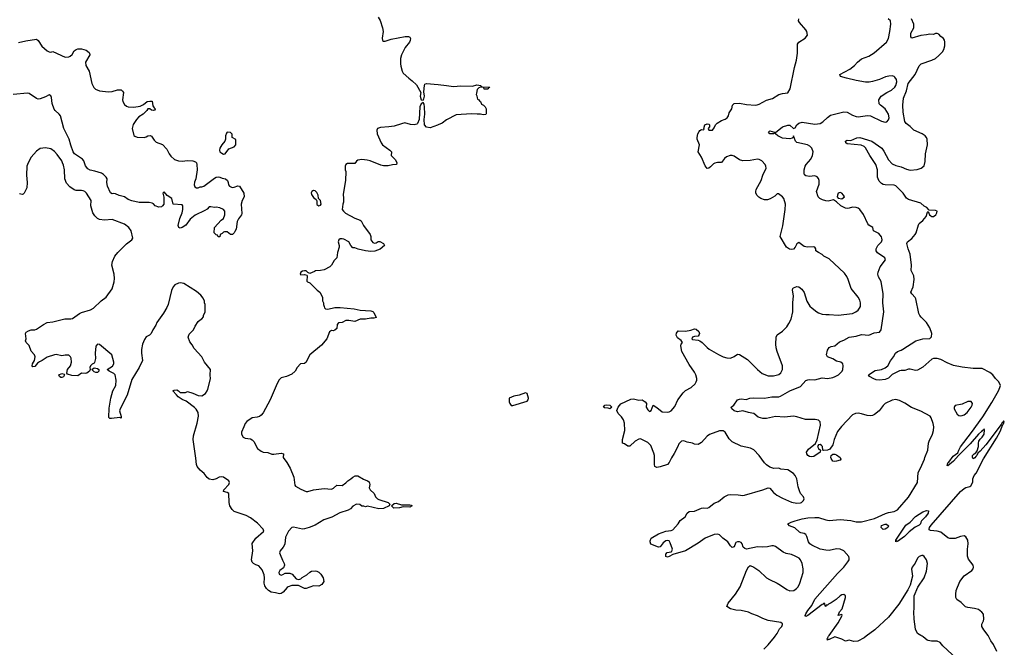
# Model space of a CAD drawing. Header units: inches. Extents: x 2220522 to 2384314, y 721474 to 893490.
# Tile 95 of 256: x 2305343 to 2316297, y 779877 to 786861. Entities that reach past the tile are written whole.
import ezdxf

# ---------------------------------------------------------------- set-up
doc = ezdxf.new("R2010")
doc.units = ezdxf.units.IN
doc.header["$MEASUREMENT"] = 0
for name, color, linetype in [('C3708', 7, 'Continuous'), ('C3717', 7, 'Continuous'), ('C3718', 7, 'Continuous')]:
    doc.layers.add(name, color=color, linetype=linetype)

msp = doc.modelspace()

# ---------------------------------------------------------------- linework, layer by layer
at = {"layer": 'C3708', "color": 5}
for points, elevation in [([(2309332, 786890), (2309352, 786852), (2309378, 786770), (2309385, 786730), (2309374, 786654), (2309381, 786630), (2309390, 786623), (2309410, 786621), (2309477, 786643), (2309633, 786673), (2309670, 786673), (2309685, 786665), (2309690, 786650), (2309688, 786630), (2309679, 786610), (2309630, 786550), (2309589, 786470), (2309579, 786430), (2309579, 786370), (2309583, 786343), (2309597, 786290), (2309610, 786267), (2309671, 786210), (2309710, 786182), (2309756, 786136), (2309805, 786050), (2309797, 786010), (2309810, 785968), (2309830, 785966), (2309838, 785982), (2309845, 786010), (2309838, 786058), (2309845, 786130), (2309850, 786144), (2309869, 786151), (2310000, 786139)], 180), ([(2305330, 786607), (2305410, 786626), (2305530, 786643), (2305550, 786631), (2305590, 786568), (2305650, 786513), (2305670, 786502), (2305690, 786499), (2305710, 786507), (2305850, 786445), (2305890, 786447), (2305905, 786455), (2305925, 786475), (2305950, 786514), (2305970, 786530), (2305990, 786538), (2306030, 786538), (2306082, 786522), (2306117, 786497), (2306121, 786490), (2306123, 786470), (2306074, 786390), (2306078, 786350), (2306115, 786290), (2306144, 786150), (2306168, 786108), (2306188, 786088), (2306230, 786069), (2306330, 786058), (2306370, 786063), (2306430, 786082), (2306470, 786080), (2306487, 786067), (2306496, 786050), (2306488, 785970), (2306490, 785950), (2306510, 785916), (2306530, 785900), (2306550, 785892), (2306614, 785886), (2306683, 785897), (2306722, 785918), (2306762, 785950), (2306790, 785956), (2306815, 785955), (2306824, 785904), (2306839, 785879), (2306851, 785869), (2306850, 785866), (2306844, 785856), (2306830, 785849), (2306810, 785854), (2306790, 785869), (2306770, 785868), (2306758, 785850), (2306715, 785810), (2306670, 785781), (2306641, 785750), (2306607, 785693), (2306595, 785650), (2306613, 785573), (2306624, 785564), (2306650, 785555), (2306729, 785551), (2306750, 785556), (2306770, 785570), (2306794, 785574), (2306810, 785565), (2306840, 785520), (2306860, 785500), (2306930, 785473), (2306980, 785420), (2307004, 785370), (2307023, 785343), (2307065, 785305), (2307110, 785289), (2307150, 785287), (2307210, 785293), (2307270, 785289), (2307298, 785278), (2307309, 785269), (2307315, 785250), (2307319, 785190), (2307302, 785090), (2307287, 785053), (2307284, 785024), (2307290, 785001), (2307310, 784991), (2307330, 784991), (2307350, 785001), (2307370, 785001), (2307392, 785008), (2307510, 785099), (2307530, 785110), (2307550, 785112), (2307570, 785110), (2307596, 785096), (2307631, 785090), (2307653, 785070), (2307663, 785050), (2307665, 785025), (2307678, 785010), (2307699, 784999), (2307710, 784994), (2307730, 784996), (2307770, 785012), (2307790, 785010), (2307835, 784930), (2307841, 784890), (2307819, 784850), (2307807, 784810), (2307816, 784704), (2307812, 784690), (2307776, 784644), (2307764, 784616), (2307751, 784530), (2307735, 784505), (2307730, 784489), (2307710, 784469), (2307690, 784469), (2307650, 784502), (2307620, 784500), (2307610, 784498), (2307597, 784483), (2307574, 784470), (2307570, 784446), (2307550, 784446), (2307542, 784462), (2307530, 784466), (2307506, 784490), (2307509, 784550), (2307584, 784630), (2307609, 784650), (2307625, 784690), (2307624, 784730), (2307609, 784749), (2307570, 784769), (2307530, 784776), (2307510, 784773), (2307470, 784779), (2307450, 784777), (2307430, 784754), (2307404, 784736), (2307295, 784685), (2307240, 784640), (2307190, 784576), (2307151, 784550), (2307130, 784543), (2307114, 784550), (2307106, 784570), (2307126, 784650), (2307150, 784710), (2307158, 784750), (2307159, 784790), (2307150, 784799), (2307049, 784809), (2307034, 784870), (2306984, 784904), (2306950, 784946), (2306934, 784930), (2306946, 784886), (2306945, 784810), (2306931, 784789), (2306920, 784780), (2306890, 784774), (2306850, 784789), (2306832, 784812), (2306818, 784818), (2306785, 784825), (2306672, 784828), (2306590, 784845), (2306550, 784860), (2306510, 784890), (2306450, 784905), (2306410, 784922), (2306390, 784927), (2306370, 784925), (2306354, 784934), (2306321, 785010), (2306314, 785050), (2306315, 785090), (2306305, 785110), (2306277, 785137), (2306252, 785152), (2306177, 785177), (2306126, 785186), (2306102, 785202), (2306074, 785234), (2306056, 785290), (2306041, 785310), (2305952, 785370), (2305937, 785390), (2305910, 785466), (2305893, 785530), (2305834, 785650), (2305795, 785790), (2305782, 785810), (2305738, 785850), (2305726, 785866), (2305703, 785930), (2305697, 785997), (2305690, 786013), (2305670, 786025), (2305630, 786001), (2305570, 785980), (2305550, 785977), (2305530, 785985), (2305450, 786040), (2305430, 786043), (2305270, 786028)], 160), ([(2310000, 785691), (2309990, 785687), (2309910, 785659), (2309870, 785664), (2309848, 785690), (2309843, 785750), (2309849, 785810), (2309847, 785890), (2309842, 785922), (2309830, 785939), (2309810, 785925), (2309794, 785890), (2309788, 785752), (2309770, 785705), (2309761, 785699), (2309730, 785690), (2309690, 785695), (2309628, 785712), (2309590, 785704), (2309510, 785675), (2309450, 785667), (2309357, 785663), (2309322, 785650), (2309318, 785630), (2309321, 785590), (2309366, 785490), (2309381, 785470), (2309461, 785410), (2309478, 785390), (2309475, 785350), (2309523, 785303), (2309539, 785270), (2309534, 785250), (2309490, 785247), (2309444, 785236), (2309390, 785235), (2309362, 785242), (2309242, 785290), (2309210, 785299), (2309150, 785305), (2309103, 785297), (2309090, 785288), (2309070, 785262), (2308990, 785262), (2308972, 785250), (2308965, 785230), (2308965, 785190), (2308971, 785170), (2308967, 785070), (2308940, 784920), (2308946, 784870), (2308945, 784830), (2308938, 784810), (2308931, 784750), (2308945, 784730), (2308968, 784708), (2309070, 784653), (2309130, 784631), (2309142, 784622), (2309167, 784570), (2309241, 784470), (2309251, 784450), (2309250, 784410), (2309270, 784382), (2309290, 784373), (2309310, 784378), (2309330, 784391), (2309350, 784393), (2309390, 784371), (2309401, 784350), (2309353, 784307), (2309295, 784285), (2309250, 784281), (2309190, 784289), (2309107, 784307), (2309070, 784324), (2309050, 784324), (2309027, 784347), (2309004, 784390), (2308950, 784419), (2308930, 784424), (2308910, 784422), (2308892, 784410), (2308885, 784390), (2308898, 784350), (2308898, 784330), (2308878, 784270), (2308872, 784210), (2308840, 784180), (2308812, 784128), (2308794, 784110), (2308730, 784078), (2308691, 784069), (2308632, 784068), (2308621, 784059), (2308570, 784038), (2308550, 784046), (2308530, 784068), (2308510, 784068), (2308490, 784062), (2308472, 784050), (2308462, 784030), (2308470, 784022), (2308510, 784025), (2308538, 784018), (2308542, 784010), (2308538, 783950), (2308543, 783943), (2308570, 783932), (2308652, 783850), (2308682, 783830), (2308712, 783772), (2308713, 783733), (2308722, 783710), (2308722, 783690), (2308732, 783670), (2308733, 783653), (2308744, 783644), (2308770, 783641), (2308850, 783659), (2308910, 783659), (2309063, 783643), (2309130, 783627), (2309250, 783622), (2309270, 783613), (2309282, 783602), (2309310, 783546), (2309282, 783538), (2309250, 783541), (2309190, 783530), (2309130, 783528), (2309070, 783501), (2309005, 783515), (2308970, 783515), (2308930, 783491), (2308890, 783487), (2308875, 783470), (2308870, 783426), (2308850, 783405), (2308830, 783397), (2308810, 783402), (2308791, 783389), (2308761, 783310), (2308701, 783239), (2308571, 783130), (2308555, 783105), (2308530, 783049), (2308510, 783034), (2308468, 783032), (2308431, 782989), (2308406, 782950), (2308370, 782917), (2308310, 782889), (2308250, 782875), (2308230, 782855), (2308206, 782814), (2308128, 782630), (2308050, 782485), (2308030, 782461), (2308010, 782446), (2307983, 782437), (2307930, 782430), (2307870, 782390), (2307850, 782369), (2307838, 782330), (2307809, 782270), (2307811, 782250), (2307830, 782216), (2307850, 782203), (2307910, 782197), (2307930, 782186), (2307946, 782166), (2307987, 782090), (2308030, 782058), (2308050, 782049), (2308104, 782044), (2308148, 782028), (2308170, 782025), (2308250, 782038), (2308276, 782030), (2308275, 781990), (2308315, 781935), (2308351, 781871), (2308393, 781770), (2308403, 781683), (2308413, 781670), (2308470, 781636), (2308530, 781611), (2308550, 781611), (2308612, 781628), (2308730, 781643), (2308810, 781635), (2308833, 781647), (2308870, 781681), (2308930, 781678), (2308970, 781706), (2308992, 781728), (2309028, 781750), (2309050, 781772), (2309076, 781784), (2309104, 781784), (2309167, 781747), (2309211, 781731), (2309230, 781718), (2309237, 781690), (2309231, 781650), (2309241, 781630), (2309285, 781590), (2309302, 781550), (2309322, 781530), (2309340, 781520), (2309443, 781490), (2309459, 781470), (2309454, 781450), (2309390, 781420), (2309337, 781417), (2309212, 781448), (2309190, 781442), (2309170, 781449), (2309150, 781449), (2309128, 781468), (2309090, 781469), (2309050, 781449), (2309022, 781418), (2308998, 781402), (2308905, 781375), (2308814, 781326), (2308725, 781295), (2308630, 781238), (2308563, 781210), (2308510, 781194), (2308490, 781193), (2308390, 781213), (2308370, 781210), (2308332, 781170), (2308299, 781101), (2308294, 781026), (2308273, 780990), (2308239, 780950), (2308235, 780930), (2308239, 780910), (2308266, 780846), (2308287, 780810), (2308290, 780790), (2308278, 780762), (2308238, 780730), (2308230, 780718), (2308227, 780710), (2308231, 780691), (2308250, 780681), (2308270, 780686), (2308297, 780703), (2308350, 780702), (2308376, 780690), (2308420, 780640), (2308450, 780631), (2308470, 780638), (2308485, 780655), (2308538, 780682), (2308570, 780714), (2308590, 780724), (2308630, 780729), (2308650, 780725), (2308670, 780714), (2308692, 780690), (2308718, 780650), (2308725, 780610), (2308704, 780576), (2308670, 780557), (2308610, 780562), (2308530, 780532), (2308510, 780532), (2308445, 780565), (2308370, 780565), (2308330, 780550), (2308318, 780542), (2308274, 780490), (2308250, 780475), (2308232, 780472), (2308190, 780485), (2308139, 780490), (2308110, 780510), (2308088, 780530), (2308070, 780562), (2308064, 780590), (2308067, 780650), (2308063, 780683), (2308039, 780739), (2308023, 780763), (2308002, 780782), (2307970, 780794), (2307945, 780810), (2307930, 780825), (2307923, 780850), (2307936, 780950), (2307928, 781032), (2307970, 781092), (2308056, 781164), (2308059, 781170), (2308052, 781190), (2307990, 781258), (2307910, 781318), (2307863, 781343), (2307730, 781390), (2307705, 781410), (2307682, 781450), (2307672, 781490), (2307669, 781589), (2307650, 781601), (2307609, 781610), (2307615, 781630), (2307668, 781690), (2307677, 781710), (2307671, 781731), (2307610, 781769), (2307590, 781775), (2307562, 781770), (2307528, 781752), (2307490, 781741), (2307450, 781749), (2307427, 781767), (2307397, 781810), (2307350, 781850), (2307318, 781890), (2307310, 781910), (2307303, 781983), (2307272, 782190), (2307277, 782230), (2307317, 782370), (2307332, 782450), (2307330, 782490), (2307308, 782528), (2307287, 782547), (2307196, 782616), (2307150, 782635), (2307105, 782665), (2307088, 782688), (2307046, 782730), (2307060, 782740), (2307090, 782742), (2307110, 782732), (2307130, 782712), (2307187, 782713), (2307210, 782722), (2307270, 782705), (2307330, 782679), (2307370, 782675), (2307410, 782701), (2307429, 782730), (2307436, 782750), (2307465, 782865), (2307461, 782910), (2307465, 782970), (2307399, 783050), (2307369, 783109), (2307283, 783203), (2307262, 783242), (2307235, 783275), (2307219, 783330), (2307230, 783362), (2307275, 783410), (2307295, 783450), (2307330, 783502), (2307350, 783522), (2307368, 783532), (2307387, 783553), (2307388, 783570), (2307408, 783610), (2307408, 783690), (2307398, 783710), (2307398, 783730), (2307383, 783763), (2307357, 783797), (2307310, 783838), (2307170, 783924), (2307133, 783933), (2307110, 783929), (2307070, 783910), (2307050, 783889), (2307030, 783849), (2306996, 783690), (2306981, 783659), (2306944, 783596), (2306870, 783490), (2306858, 783462), (2306823, 783410), (2306807, 783370), (2306788, 783352), (2306750, 783331), (2306730, 783301), (2306710, 783249), (2306698, 783190), (2306698, 783150), (2306708, 783070), (2306671, 782990), (2306590, 782859), (2306537, 782683), (2306459, 782530), (2306455, 782510), (2306473, 782447), (2306472, 782428), (2306456, 782436), (2306364, 782424), (2306345, 782425), (2306333, 782433), (2306337, 782537), (2306356, 782650), (2306380, 782730), (2306413, 782790), (2306417, 782850), (2306406, 782910), (2306390, 782924), (2306339, 782950), (2306315, 782970), (2306375, 783005), (2306389, 783030), (2306389, 783050), (2306367, 783130), (2306230, 783245), (2306210, 783249), (2306190, 783228), (2306181, 783150), (2306187, 783090), (2306174, 783046), (2306170, 783038), (2306150, 783028), (2306132, 783010), (2306122, 782990), (2306126, 782970), (2306119, 782950), (2306090, 782929), (2306070, 782925), (2306030, 782929), (2305990, 782898), (2305922, 782902), (2305875, 782915), (2305868, 782928), (2305873, 782967), (2305909, 783010), (2305921, 783050), (2305916, 783096), (2305909, 783109), (2305889, 783129), (2305850, 783129), (2305810, 783119), (2305750, 783134), (2305730, 783133), (2305650, 783105), (2305593, 783067), (2305565, 783055), (2305542, 783038), (2305510, 783002), (2305490, 782998), (2305482, 783010), (2305485, 783030), (2305509, 783070), (2305514, 783110), (2305509, 783130), (2305472, 783172), (2305450, 783234), (2305415, 783270), (2305408, 783288), (2305414, 783310), (2305409, 783370), (2305416, 783384), (2305440, 783400), (2305469, 783411), (2305510, 783411), (2305530, 783418), (2305609, 783471), (2305650, 783491), (2305710, 783498), (2305846, 783534), (2305910, 783531), (2305930, 783536), (2306007, 783593), (2306030, 783604), (2306130, 783634), (2306164, 783650), (2306250, 783731), (2306306, 783774), (2306373, 783867), (2306395, 783945), (2306398, 783982), (2306395, 784030), (2306368, 784130), (2306374, 784170), (2306403, 784230), (2306433, 784270), (2306530, 784368), (2306590, 784410), (2306601, 784430), (2306584, 784510), (2306556, 784550), (2306510, 784585), (2306370, 784636), (2306288, 784632), (2306230, 784639), (2306209, 784649), (2306177, 784677), (2306157, 784710), (2306135, 784790), (2306138, 784850), (2306087, 784930), (2306067, 784950), (2306050, 784958), (2306030, 784962), (2305970, 784962), (2305948, 784968), (2305901, 785001), (2305863, 785043), (2305845, 785090), (2305842, 785190), (2305830, 785244), (2305819, 785270), (2305810, 785289), (2305760, 785360), (2305730, 785393), (2305690, 785423), (2305630, 785435), (2305570, 785427), (2305530, 785398), (2305471, 785330), (2305436, 785270), (2305423, 785230), (2305419, 785130), (2305425, 785050), (2305421, 784990), (2305391, 784929), (2305380, 784920), (2305370, 784915), (2305342, 784922)], 180)]:
    msp.add_lwpolyline(points, dxfattribs=dict(at, elevation=elevation))
at = {"layer": 'C3708', "color": 5, "elevation": 180}
for points in [[(2307650, 785608), (2307642, 785598), (2307631, 785570), (2307631, 785530), (2307624, 785510), (2307590, 785470), (2307569, 785430), (2307564, 785410), (2307571, 785390), (2307590, 785376), (2307610, 785365), (2307630, 785368), (2307670, 785424), (2307730, 785447), (2307746, 785470), (2307747, 785527), (2307706, 785550), (2307707, 785587), (2307687, 785607)], [(2308610, 784962), (2308592, 784950), (2308585, 784935), (2308590, 784914), (2308610, 784882), (2308640, 784860), (2308647, 784847), (2308650, 784806), (2308670, 784788), (2308690, 784797), (2308698, 784810), (2308690, 784848), (2308666, 784870), (2308662, 784910), (2308650, 784938), (2308630, 784958)], [(2305810, 782878), (2305800, 782880), (2305786, 782890), (2305778, 782910), (2305810, 782925), (2305836, 782916), (2305842, 782910), (2305830, 782886)], [(2306190, 782935), (2306170, 782941), (2306146, 782970), (2306173, 782987), (2306210, 782979), (2306222, 782970), (2306222, 782950), (2306210, 782936)], [(2309685, 781435), (2309610, 781441), (2309570, 781430), (2309505, 781425), (2309478, 781450), (2309510, 781476), (2309530, 781480), (2309590, 781463), (2309682, 781462), (2309700, 781460), (2309711, 781451)]]:
    msp.add_lwpolyline(points, close=True, dxfattribs=at)
at = {"layer": 'C3717', "color": 5}
for points, elevation in [([(2313623, 779857), (2313670, 779904), (2313740, 779990), (2313747, 780000)], 180), ([(2314761, 780000), (2314737, 779983), (2314666, 779946), (2314623, 779943), (2314570, 779956), (2314530, 779947), (2314490, 779967), (2314410, 779992), (2314350, 779963), (2314337, 779963), (2314330, 779958), (2314328, 779970), (2314343, 780000)], 160), ([(2315770, 779749), (2315615, 779895), (2315585, 779930), (2315550, 779947), (2315487, 779947), (2315450, 779952), (2315438, 779958), (2315394, 779994), (2315382, 780000)], 160), ([(2316213, 779830), (2316176, 779910), (2316148, 779950), (2316123, 780000)], 140)]:
    msp.add_lwpolyline(points, dxfattribs=dict(at, elevation=elevation))
at = {"layer": 'C3718', "color": 5}
for points, elevation in [([(2313747, 780000), (2313770, 780032), (2313797, 780083), (2313821, 780110), (2313831, 780130), (2313830, 780138), (2313810, 780154), (2313670, 780176), (2313610, 780196), (2313550, 780229), (2313490, 780249), (2313450, 780269), (2313370, 780285), (2313309, 780289), (2313250, 780304), (2313209, 780330), (2313225, 780370), (2313306, 780470), (2313357, 780550), (2313429, 780730), (2313450, 780771), (2313470, 780786), (2313511, 780770), (2313567, 780730), (2313652, 780652), (2313683, 780630), (2313770, 780590), (2313807, 780570), (2313879, 780519), (2313910, 780504), (2313957, 780510), (2313986, 780530), (2314002, 780550), (2314022, 780590), (2314060, 780710), (2314059, 780750), (2314050, 780810), (2314031, 780850), (2314014, 780870), (2313970, 780893), (2313930, 780908), (2313870, 780922), (2313836, 780936), (2313750, 781000), (2313730, 781007), (2313710, 781007), (2313664, 780996), (2313610, 780990), (2313550, 780994), (2313430, 780970), (2313410, 780976), (2313393, 780990), (2313379, 781030), (2313370, 781042), (2313350, 781049), (2313330, 781049), (2313310, 781042), (2313305, 781035), (2313290, 780995), (2313270, 780989), (2313250, 781006), (2313222, 781050), (2313166, 781090), (2313128, 781128), (2313110, 781135), (2313070, 781132), (2312970, 781090), (2312890, 781035), (2312750, 780949), (2312610, 780908), (2312570, 780886), (2312550, 780881), (2312530, 780889), (2312530, 780915), (2312548, 780932), (2312590, 780939), (2312597, 780943), (2312603, 780957), (2312604, 780970), (2312581, 781041), (2312570, 781061), (2312550, 781067), (2312530, 781061), (2312501, 781039), (2312470, 780996), (2312450, 780990), (2312365, 781025), (2312356, 781050), (2312357, 781063), (2312370, 781090), (2312450, 781138), (2312530, 781170), (2312590, 781178), (2312610, 781186), (2312668, 781250), (2312690, 781288), (2312746, 781330), (2312770, 781371), (2312790, 781387), (2312850, 781391), (2312930, 781427), (2312950, 781430), (2312990, 781424), (2313010, 781434), (2313070, 781482), (2313119, 781501), (2313180, 781550), (2313225, 781575), (2313250, 781578), (2313335, 781575), (2313387, 781567), (2313408, 781570), (2313610, 781628), (2313671, 781651), (2313690, 781648), (2313730, 781600), (2313767, 781570), (2313830, 781535), (2313930, 781494), (2313990, 781480), (2314030, 781485), (2314042, 781490), (2314062, 781510), (2314069, 781530), (2314062, 781550), (2314029, 781589), (2314017, 781617), (2314003, 781663), (2313990, 781750), (2313970, 781790), (2313950, 781812), (2313890, 781851), (2313810, 781861), (2313790, 781869), (2313732, 781868), (2313690, 781883), (2313650, 781909), (2313629, 781930), (2313569, 782010), (2313510, 782075), (2313473, 782093), (2313370, 782115), (2313270, 782164), (2313236, 782196), (2313190, 782270), (2313170, 782285), (2313130, 782287), (2313016, 782244), (2312990, 782227), (2312930, 782155), (2312890, 782133), (2312850, 782137), (2312830, 782147), (2312770, 782158), (2312730, 782173), (2312705, 782170), (2312677, 782143), (2312664, 782110), (2312625, 782035), (2312594, 781986), (2312570, 781933), (2312551, 781910), (2312470, 781885), (2312430, 781878), (2312410, 781890), (2312405, 781910), (2312406, 782010), (2312398, 782038), (2312363, 782123), (2312330, 782155), (2312250, 782197), (2312230, 782192), (2312190, 782172), (2312130, 782117), (2312110, 782117), (2312070, 782143), (2312049, 782150), (2312049, 782189), (2312074, 782290), (2312070, 782370), (2312061, 782410), (2312040, 782440), (2312000, 782480), (2311988, 782512), (2312001, 782550), (2312030, 782587), (2312143, 782637), (2312170, 782641), (2312230, 782628), (2312270, 782631), (2312303, 782610), (2312317, 782590), (2312312, 782550), (2312330, 782518), (2312350, 782500), (2312367, 782513), (2312390, 782571), (2312430, 782546), (2312490, 782498), (2312550, 782493), (2312570, 782499), (2312590, 782510), (2312630, 782556), (2312664, 782630), (2312725, 782710), (2312750, 782734), (2312812, 782770), (2312856, 782810), (2312869, 782830), (2312875, 782850), (2312875, 782870), (2312864, 782910), (2312850, 782939), (2312790, 783024), (2312711, 783170), (2312698, 783230), (2312701, 783250), (2312716, 783270), (2312701, 783290), (2312662, 783322), (2312648, 783350), (2312650, 783374), (2312670, 783399), (2312750, 783396), (2312810, 783406), (2312850, 783422), (2312870, 783416), (2312898, 783390), (2312906, 783370), (2312902, 783358), (2312890, 783339), (2312850, 783334), (2312830, 783327), (2312821, 783310), (2312830, 783301), (2312890, 783296), (2312910, 783289), (2312936, 783270), (2312992, 783212), (2313015, 783195), (2313116, 783136), (2313170, 783109), (2313210, 783098), (2313250, 783096), (2313290, 783112), (2313330, 783138), (2313350, 783137), (2313439, 783079), (2313550, 782967), (2313605, 782925), (2313670, 782899), (2313730, 782897), (2313790, 782914), (2313810, 782930), (2313830, 782970), (2313830, 783010), (2313770, 783170), (2313759, 783210), (2313755, 783250), (2313758, 783330), (2313770, 783353), (2313830, 783396), (2313877, 783443), (2313901, 783479), (2313925, 783530), (2313943, 783610), (2313943, 783710), (2313953, 783790), (2313941, 783850), (2313944, 783870), (2313950, 783878), (2313990, 783891), (2314010, 783887), (2314043, 783863), (2314070, 783827), (2314102, 783730), (2314135, 783675), (2314159, 783650), (2314211, 783611), (2314230, 783599), (2314270, 783585), (2314310, 783579), (2314350, 783581), (2314450, 783573), (2314610, 783590), (2314647, 783610), (2314672, 783630), (2314687, 783650), (2314696, 783670), (2314698, 783710), (2314690, 783739), (2314670, 783773), (2314595, 783870), (2314561, 783970), (2314545, 784005), (2314521, 784041), (2314350, 784199), (2314290, 784229), (2314269, 784249), (2314229, 784270), (2314202, 784290), (2314199, 784310), (2314189, 784329), (2314170, 784333), (2314109, 784331), (2314070, 784337), (2314010, 784381), (2313990, 784365), (2313970, 784330), (2313950, 784309), (2313930, 784305), (2313908, 784308), (2313875, 784330), (2313804, 784450), (2313832, 784568), (2313860, 784750), (2313861, 784810), (2313846, 784870), (2313830, 784890), (2313785, 784925), (2313770, 784923), (2313743, 784897), (2313693, 784867), (2313662, 784858), (2313630, 784858), (2313590, 784870), (2313565, 784885), (2313546, 784906), (2313533, 784930), (2313531, 784950), (2313536, 784970), (2313592, 785070), (2313609, 785131), (2313646, 785210), (2313645, 785230), (2313636, 785250), (2313601, 785290), (2313570, 785307), (2313550, 785310), (2313470, 785293), (2313390, 785290), (2313350, 785303), (2313290, 785342), (2313270, 785350), (2313249, 785351), (2313205, 785335), (2313184, 785316), (2313150, 785272), (2313108, 785272), (2313076, 785264), (2313063, 785257), (2313030, 785222), (2313010, 785209), (2312990, 785204), (2312970, 785234), (2312930, 785330), (2312893, 785390), (2312905, 785470), (2312881, 785530), (2312881, 785550), (2312889, 785591), (2312902, 785618), (2312910, 785629), (2312930, 785638), (2312950, 785634), (2312958, 785642), (2312955, 785650), (2312965, 785690), (2312990, 785703), (2313010, 785699), (2313019, 785690), (2313017, 785670), (2313003, 785650), (2313011, 785631), (2313052, 785630), (2313070, 785656), (2313083, 785690), (2313101, 785710), (2313150, 785739), (2313190, 785754), (2313212, 785770), (2313227, 785790), (2313237, 785823), (2313265, 785870), (2313275, 785910), (2313290, 785927), (2313350, 785932), (2313430, 785917), (2313530, 785910), (2313547, 785913), (2313570, 785921), (2313650, 785967), (2313717, 785983), (2313790, 786027), (2313830, 786038), (2313890, 786046), (2313916, 786090), (2313963, 786330), (2313985, 786410), (2313996, 786490), (2313995, 786590), (2314010, 786611), (2314083, 786657), (2314109, 786690), (2314099, 786730), (2314089, 786750), (2314017, 786830), (2314009, 786850), (2314013, 786870)], 180), ([(2314343, 780000), (2314348, 780010), (2314450, 780150), (2314495, 780230), (2314490, 780242), (2314449, 780230), (2314465, 780270), (2314494, 780306), (2314532, 780430), (2314529, 780450), (2314510, 780464), (2314490, 780462), (2314470, 780450), (2314428, 780410), (2314370, 780372), (2314342, 780358), (2314330, 780347), (2314315, 780345), (2314310, 780330), (2314303, 780343), (2314302, 780362), (2314290, 780368), (2314283, 780357), (2314270, 780354), (2314110, 780232), (2314090, 780221), (2314081, 780230), (2314088, 780250), (2314110, 780286), (2314156, 780344), (2314188, 780412), (2314442, 780698), (2314510, 780769), (2314558, 780830), (2314570, 780850), (2314572, 780870), (2314567, 780887), (2314510, 780950), (2314470, 780968), (2314430, 780972), (2314350, 780956), (2314310, 780957), (2314250, 780970), (2314154, 781014), (2314132, 781030), (2314117, 781050), (2314102, 781110), (2314090, 781134), (2314070, 781145), (2314032, 781152), (2314018, 781158), (2313968, 781208), (2313909, 781230), (2313889, 781250), (2313925, 781270), (2313970, 781286), (2314050, 781307), (2314110, 781317), (2314190, 781323), (2314230, 781320), (2314310, 781296), (2314350, 781289), (2314470, 781300), (2314590, 781287), (2314650, 781273), (2314710, 781273), (2314854, 781310), (2314975, 781365), (2315010, 781378), (2315070, 781387), (2315110, 781407), (2315230, 781548), (2315330, 781710), (2315338, 781822), (2315365, 781870), (2315409, 781969), (2315413, 781990), (2315446, 782070), (2315453, 782147), (2315460, 782170), (2315497, 782250), (2315510, 782290), (2315513, 782330), (2315506, 782366), (2315485, 782430), (2315474, 782450), (2315370, 782504), (2315264, 782544), (2315190, 782595), (2315130, 782623), (2315090, 782634), (2315050, 782628), (2314973, 782590), (2314950, 782567), (2314905, 782510), (2314852, 782468), (2314830, 782458), (2314810, 782453), (2314770, 782455), (2314710, 782475), (2314670, 782481), (2314642, 782478), (2314610, 782464), (2314485, 782335), (2314442, 782278), (2314403, 782190), (2314390, 782130), (2314357, 782083), (2314330, 782072), (2314290, 782067), (2314278, 782070), (2314274, 782110), (2314264, 782124), (2314250, 782133), (2314230, 782130), (2314220, 782110), (2314230, 782091), (2314254, 782070), (2314251, 782069), (2314247, 782050), (2314178, 782002), (2314150, 781996), (2314130, 782000), (2314112, 782012), (2314100, 782030), (2314098, 782050), (2314119, 782081), (2314196, 782144), (2314214, 782186), (2314251, 782350), (2314247, 782387), (2314230, 782405), (2314193, 782413), (2314087, 782413), (2313990, 782442), (2313950, 782449), (2313850, 782437), (2313750, 782445), (2313650, 782425), (2313610, 782425), (2313559, 782439), (2313510, 782478), (2313490, 782484), (2313450, 782490), (2313390, 782508), (2313330, 782499), (2313290, 782507), (2313267, 782530), (2313259, 782550), (2313287, 782573), (2313330, 782630), (2313350, 782640), (2313370, 782642), (2313425, 782635), (2313466, 782650), (2313505, 782655), (2313630, 782650), (2313710, 782664), (2313790, 782666), (2313809, 782670), (2313910, 782730), (2314030, 782780), (2314090, 782845), (2314110, 782855), (2314130, 782857), (2314190, 782853), (2314270, 782877), (2314330, 782868), (2314390, 782880), (2314416, 782890), (2314451, 782910), (2314492, 782950), (2314502, 782970), (2314506, 783010), (2314500, 783030), (2314477, 783050), (2314430, 783063), (2314390, 783087), (2314329, 783110), (2314318, 783130), (2314330, 783182), (2314347, 783213), (2314370, 783223), (2314410, 783231), (2314464, 783276), (2314510, 783295), (2314570, 783328), (2314650, 783338), (2314710, 783357), (2314790, 783351), (2314850, 783378), (2314910, 783385), (2314928, 783410), (2314955, 783610), (2314944, 783710), (2314950, 783810), (2314926, 783946), (2314898, 783998), (2314890, 784030), (2314893, 784050), (2314916, 784110), (2314974, 784190), (2314969, 784210), (2314886, 784266), (2314873, 784290), (2314873, 784310), (2314891, 784349), (2314931, 784390), (2314937, 784410), (2314936, 784430), (2314930, 784445), (2314900, 784480), (2314841, 784510), (2314833, 784550), (2314790, 784575), (2314777, 784590), (2314730, 784695), (2314690, 784749), (2314670, 784764), (2314650, 784771), (2314610, 784776), (2314570, 784762), (2314550, 784760), (2314530, 784764), (2314479, 784790), (2314430, 784835), (2314396, 784856), (2314337, 784843), (2314310, 784844), (2314275, 784855), (2314245, 784870), (2314226, 784890), (2314209, 784950), (2314237, 785030), (2314237, 785070), (2314230, 785095), (2314214, 785114), (2314190, 785124), (2314130, 785117), (2314090, 785125), (2314075, 785135), (2314070, 785150), (2314072, 785192), (2314082, 785230), (2314093, 785250), (2314144, 785310), (2314164, 785350), (2314171, 785390), (2314155, 785430), (2314133, 785453), (2314108, 785468), (2313990, 785495), (2313973, 785510), (2313950, 785568), (2313947, 785553), (2313936, 785544), (2313910, 785535), (2313830, 785543), (2313776, 785570), (2313753, 785590), (2313753, 785607), (2313829, 785670), (2313890, 785688), (2313910, 785689), (2313950, 785650), (2313970, 785658), (2313990, 785690), (2314010, 785708), (2314050, 785720), (2314190, 785700), (2314250, 785707), (2314277, 785723), (2314330, 785774), (2314363, 785797), (2314510, 785835), (2314550, 785832), (2314610, 785799), (2314650, 785784), (2314670, 785781), (2314776, 785796), (2314810, 785793), (2314930, 785731), (2314970, 785721), (2314990, 785726), (2315010, 785746), (2315016, 785770), (2315010, 785810), (2314970, 785869), (2314919, 785910), (2314906, 785926), (2314902, 785970), (2314929, 786010), (2314992, 786050), (2315044, 786076), (2315080, 786110), (2315092, 786130), (2315100, 786170), (2315096, 786196), (2315081, 786221), (2315070, 786230), (2315050, 786235), (2315014, 786234), (2314975, 786225), (2314910, 786196), (2314830, 786174), (2314793, 786167), (2314753, 786167), (2314650, 786184), (2314542, 786210), (2314475, 786230), (2314469, 786250), (2314577, 786310), (2314629, 786351), (2314664, 786390), (2314710, 786424), (2314790, 786455), (2314848, 786492), (2314987, 786610), (2315008, 786652), (2315023, 786730), (2315034, 786810), (2315030, 786849), (2315004, 786870)], 160), ([(2316123, 780000), (2316118, 780010), (2316068, 780070), (2316048, 780108), (2316047, 780133), (2316066, 780170), (2316070, 780190), (2316066, 780246), (2316049, 780269), (2316010, 780297), (2315966, 780310), (2315890, 780319), (2315867, 780327), (2315817, 780377), (2315770, 780409), (2315759, 780430), (2315758, 780470), (2315763, 780510), (2315802, 780610), (2315849, 780671), (2315936, 780730), (2315952, 780750), (2315955, 780770), (2315949, 780790), (2315899, 780859), (2315887, 780890), (2315888, 780968), (2315895, 781030), (2315890, 781070), (2315870, 781106), (2315850, 781116), (2315810, 781111), (2315750, 781089), (2315690, 781087), (2315670, 781094), (2315590, 781157), (2315550, 781170), (2315477, 781177), (2315463, 781183), (2315460, 781190), (2315466, 781210), (2315482, 781238), (2315810, 781610), (2315850, 781644), (2315870, 781654), (2315914, 781666), (2315926, 781674), (2315946, 781714), (2315948, 781750), (2315961, 781790), (2315984, 781816), (2316064, 781976), (2316210, 782204), (2316250, 782279), (2316282, 782358), (2316290, 782363), (2316297, 782390), (2316290, 782397), (2316282, 782378), (2316270, 782372), (2316263, 782357), (2316091, 782129), (2316030, 782059), (2316003, 782037), (2315990, 782010), (2315979, 782001), (2315970, 781987), (2315950, 781975), (2315943, 781990), (2315944, 782010), (2315962, 782030), (2315980, 782040), (2315996, 782064), (2316009, 782110), (2316009, 782150), (2316015, 782170), (2316027, 782193), (2316050, 782216), (2316072, 782248), (2316077, 782297), (2316070, 782308), (2316065, 782295), (2316050, 782289), (2316043, 782277), (2316010, 782249), (2315917, 782143), (2315787, 782013), (2315731, 781949), (2315670, 781897), (2315661, 781901), (2315669, 781930), (2315681, 781939), (2315730, 782004), (2315779, 782041), (2315790, 782072), (2315810, 782107), (2315934, 782266), (2316057, 782443), (2316159, 782601), (2316234, 782730), (2316249, 782770), (2316253, 782790), (2316249, 782809), (2316234, 782834), (2316200, 782870), (2316170, 782910), (2316136, 782936), (2316050, 782981), (2315950, 782981), (2315830, 782995), (2315732, 783012), (2315661, 783041), (2315590, 783079), (2315550, 783090), (2315510, 783090), (2315490, 783082), (2315390, 782996), (2315330, 782962), (2315310, 782959), (2315250, 782973), (2315232, 782972), (2315190, 782956), (2315150, 782958), (2315130, 782954), (2315049, 782911), (2315009, 782871), (2314970, 782856), (2314910, 782849), (2314870, 782855), (2314844, 782864), (2314798, 782890), (2314785, 782910), (2314861, 782959), (2314930, 782970), (2314970, 782988), (2315003, 783010), (2315030, 783064), (2315065, 783110), (2315087, 783150), (2315109, 783170), (2315150, 783182), (2315170, 783193), (2315312, 783288), (2315390, 783309), (2315467, 783313), (2315487, 783333), (2315490, 783370), (2315470, 783433), (2315433, 783493), (2315372, 783550), (2315357, 783570), (2315348, 783590), (2315313, 783753), (2315306, 783770), (2315267, 783810), (2315256, 783830), (2315284, 783890), (2315295, 783970), (2315289, 784010), (2315262, 784070), (2315264, 784130), (2315251, 784250), (2315227, 784310), (2315214, 784370), (2315221, 784390), (2315270, 784426), (2315305, 784470), (2315315, 784490), (2315341, 784579), (2315350, 784593), (2315392, 784628), (2315428, 784670), (2315442, 784718), (2315450, 784725), (2315465, 784690), (2315478, 784678), (2315490, 784670), (2315510, 784671), (2315537, 784690), (2315547, 784710), (2315549, 784729), (2315530, 784736), (2315462, 784742), (2315434, 784770), (2315406, 784786), (2315370, 784818), (2315230, 784862), (2315210, 784876), (2315173, 784930), (2315090, 785013), (2315070, 785019), (2314970, 785022), (2314950, 785028), (2314930, 785040), (2314905, 785065), (2314892, 785090), (2314887, 785110), (2314885, 785190), (2314868, 785250), (2314801, 785350), (2314754, 785434), (2314739, 785450), (2314703, 785463), (2314550, 785478), (2314533, 785490), (2314529, 785510), (2314550, 785519), (2314590, 785516), (2314655, 785545), (2314690, 785550), (2314822, 785510), (2314935, 785430), (2314958, 785398), (2315010, 785303), (2315050, 785258), (2315090, 785239), (2315150, 785225), (2315210, 785196), (2315250, 785188), (2315327, 785193), (2315373, 785210), (2315406, 785234), (2315418, 785282), (2315419, 785370), (2315442, 785470), (2315438, 785530), (2315431, 785550), (2315415, 785570), (2315385, 785590), (2315290, 785630), (2315250, 785672), (2315206, 785706), (2315190, 785728), (2315172, 785832), (2315169, 785909), (2315174, 785986), (2315208, 786070), (2315229, 786151), (2315306, 786250), (2315351, 786349), (2315372, 786368), (2315490, 786410), (2315530, 786431), (2315570, 786461), (2315610, 786505), (2315626, 786530), (2315637, 786570), (2315635, 786615), (2315632, 786632), (2315620, 786650), (2315590, 786674), (2315570, 786699), (2315550, 786706), (2315530, 786706), (2315510, 786698), (2315470, 786700), (2315430, 786691), (2315370, 786684), (2315270, 786655), (2315259, 786670), (2315257, 786690), (2315259, 786710), (2315289, 786770), (2315292, 786790), (2315290, 786810), (2315264, 786870)], 140), ([(2310000, 786139), (2310090, 786130), (2310170, 786118), (2310250, 786124), (2310379, 786121), (2310430, 786135), (2310474, 786130), (2310478, 786118), (2310490, 786114), (2310570, 786111), (2310573, 786107), (2310558, 786102), (2310554, 786090), (2310548, 786088), (2310510, 786089), (2310507, 786107), (2310470, 786109), (2310450, 786102), (2310434, 786086), (2310424, 786044), (2310422, 786030), (2310430, 786014), (2310431, 785991), (2310437, 785977), (2310450, 785971), (2310457, 785957), (2310470, 785951), (2310482, 785922), (2310502, 785910), (2310522, 785890), (2310534, 785870), (2310532, 785812), (2310530, 785806), (2310498, 785802), (2310470, 785809), (2310432, 785808), (2310370, 785814), (2310198, 785802), (2310090, 785747), (2310042, 785710), (2310000, 785691)], 180), ([(2315382, 780000), (2315367, 780007), (2315332, 780032), (2315310, 780078), (2315296, 780190), (2315292, 780270), (2315296, 780310), (2315294, 780450), (2315335, 780545), (2315404, 780650), (2315430, 780725), (2315442, 780810), (2315431, 780851), (2315407, 780887), (2315390, 780897), (2315378, 780898), (2315350, 780889), (2315331, 780870), (2315306, 780814), (2315271, 780770), (2315266, 780746), (2315274, 780670), (2315250, 780570), (2315223, 780517), (2315122, 780358), (2315008, 780212), (2314855, 780070), (2314761, 780000)], 160)]:
    msp.add_lwpolyline(points, dxfattribs=dict(at, elevation=elevation))
for points, elevation in [([(2313730, 785590), (2313690, 785590), (2313675, 785610), (2313690, 785625), (2313742, 785610), (2313734, 785590)], 160), ([(2314470, 784939), (2314450, 784929), (2314440, 784910), (2314439, 784890), (2314450, 784876), (2314490, 784868), (2314521, 784890), (2314509, 784910), (2314490, 784929)], 160), ([(2310970, 782710), (2310898, 782682), (2310839, 782670), (2310790, 782650), (2310790, 782610), (2310797, 782590), (2310810, 782567), (2310830, 782567), (2310990, 782616), (2311001, 782630), (2311003, 782650), (2310990, 782700)], 220), ([(2315930, 782613), (2315890, 782612), (2315830, 782583), (2315750, 782568), (2315742, 782558), (2315738, 782550), (2315741, 782530), (2315771, 782470), (2315790, 782457), (2315810, 782453), (2315830, 782455), (2315850, 782464), (2315883, 782490), (2315929, 782550), (2315939, 782570), (2315943, 782590)], 160), ([(2311910, 782530), (2311890, 782538), (2311850, 782543), (2311837, 782550), (2311851, 782571), (2311870, 782575), (2311910, 782570), (2311930, 782550)], 180), ([(2314410, 781944), (2314389, 781950), (2314370, 781978), (2314367, 781990), (2314370, 782012), (2314390, 782025), (2314410, 782026), (2314430, 782019), (2314471, 781991), (2314478, 781970), (2314470, 781958), (2314430, 781949)], 160), ([(2315110, 781055), (2315103, 781057), (2315090, 781049), (2315092, 781070), (2315202, 781238), (2315249, 781271), (2315309, 781331), (2315390, 781384), (2315430, 781399), (2315455, 781395), (2315450, 781370), (2315420, 781330), (2315377, 781283), (2315367, 781270), (2315363, 781250), (2315350, 781236), (2315305, 781215), (2315239, 781161), (2315187, 781110)], 140), ([(2314950, 781188), (2314926, 781210), (2314930, 781231), (2314970, 781246), (2314987, 781247), (2315010, 781230), (2315000, 781210), (2314990, 781203), (2314970, 781192)], 140)]:
    msp.add_lwpolyline(points, close=True, dxfattribs=dict(at, elevation=elevation))

doc.saveas('drawing.dxf')
